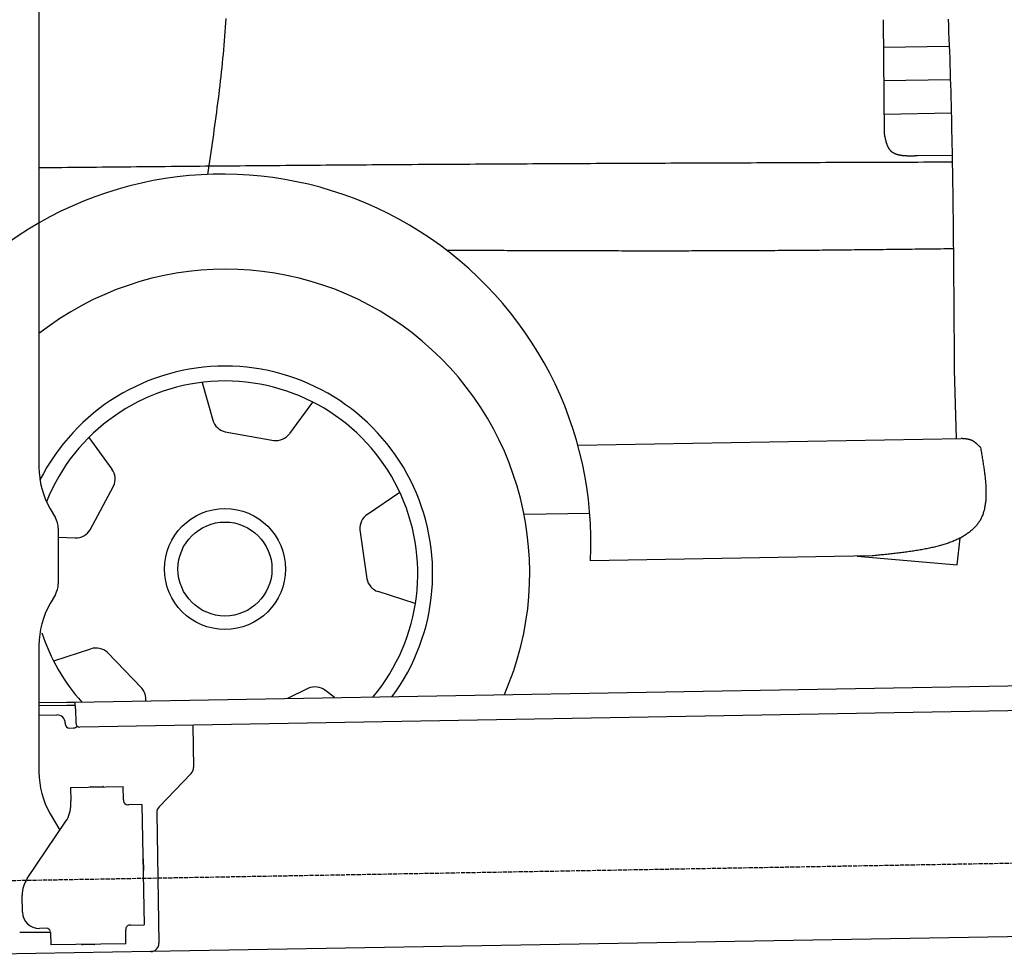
# Model space of a CAD drawing. Extents: x 1073 to 6773, y 5741 to 12416.
# Tile 44 of 55: x 4585 to 5762, y 8046 to 9164. Entities that reach past the tile are written whole.
import ezdxf

# ---------------------------------------------------------------- set-up
doc = ezdxf.new("R2010")
doc.units = 0
doc.linetypes.add('GEN3', pattern=[6.25, 5, -1.25])
doc.layers.get('0').update_dxf_attribs({"linetype": 'CONTINUOUS'})
doc.layers.add('3', color=6, linetype='GEN3')
doc.layers.add('CAR', color=10, linetype='CONTINUOUS')

msp = doc.modelspace()

# ---------------------------------------------------------------- linework, layer by layer
for p, q in [((4607.6, 10239.5), (4607.6, 8629.1)), ((4621, 8579.1), (4627.2, 8568.3)), ((4630.6, 8555.8), (4630.6, 8489.2)), ((4627.2, 8476.7), (4621, 8465.8)), ((4607.6, 8415.8), (4607.6, 8264.5)), ((4651, 8348), (6015.8, 8371.8)), ((4607.6, 8347.3), (4641, 8347.8)), ((4641, 8347.8), (4651, 8348)), ((4651.2, 8340), (4651, 8348)), ((4641.1, 8343.8), (4607.6, 8343.3)), ((4651.1, 8344), (4641.1, 8343.8)), ((4651.2, 8340), (4651.5, 8323)), ((6011.4, 8341.8), (4656.6, 8318.1)), ((4607.6, 8332.2), (4628.8, 8332.6)), ((4639, 8322.8), (4639, 8321.8)), ((4644.1, 8316.9), (4649.1, 8317)), ((4791.5, 8320.5), (4792.4, 8269.6)), ((4789.6, 8262.5), (4751.2, 8222.7)), ((4645.3, 8245.9), (4708.3, 8247)), ((4645.3, 8245.9), (4645.6, 8229.9)), ((4669.8, 8246.8), (4683.8, 8247.1)), ((4708.6, 8231), (4708.3, 8247)), ((4645.7, 8225.7), (4645.6, 8229.9)), ((4708.6, 8231), (4708.6, 8230)), ((4713.7, 8225.1), (4714.7, 8225.1)), ((4730.7, 8225.4), (4714.7, 8225.1)), ((4730.7, 8225.4), (4733.2, 8081.4)), ((4593.6, 8137.1), (4639.7, 8205.5)), ((4621, 8214.5), (4632.4, 8194.7)), ((4748.4, 8215.5), (4751.1, 8059.7)), ((4732.3, 8160.4), (4732.6, 8146.4)), ((4587.9, 8096.9), (4587.6, 8116.9)), ((4616.3, 8077.4), (4608.3, 8077.2)), ((4711.3, 8076), (4711.3, 8075)), ((4717.2, 8081.1), (4716.2, 8081.1)), ((4717.2, 8081.1), (4733.2, 8081.4)), ((4621.4, 8072.5), (4584.6, 8072.5)), ((4621.4, 8072.5), (4621.6, 8057.5)), ((4711.6, 8059), (4711.3, 8075)), ((5936.1, 8070.4), (4741.3, 8049.5)), ((4711.6, 8059), (4621.6, 8057.5)), ((4673.6, 8057.9), (4659.6, 8057.6)), ((4741.3, 8049.5), (4556.6, 8046.3))]:
    msp.add_line(p, q)
msp.add_polyline3d([(4621.4, 8072.4, 0), (4621.4, 8072.5, 0), (4621.4, 8072.5, 0), (4621.4, 8072.5, 0), (4621.4, 8072.5, 0), (4621.4, 8072.5, 0), (4621.4, 8072.5, 0), (4621.4, 8072.5, 0), (4621.4, 8072.5, 0), (4621.4, 8072.5, 0), (4621.4, 8072.5, 0), (4621.4, 8072.5, 0), (4621.4, 8072.5, 0), (4621.4, 8072.6, 0), (4621.4, 8072.6, 0), (4621.4, 8072.6, 0), (4621.4, 8072.6, 0), (4621.4, 8072.6, 0), (4621.4, 8072.6, 0), (4621.4, 8072.6, 0), (4621.4, 8072.6, 0), (4621.4, 8072.6, 0), (4621.4, 8072.6, 0), (4621.4, 8072.6, 0), (4621.4, 8072.6, 0), (4621.4, 8072.6, 0), (4621.3, 8072.6, 0), (4621.3, 8072.7, 0), (4621.3, 8072.7, 0), (4621.3, 8072.7, 0), (4621.3, 8072.7, 0), (4621.3, 8072.7, 0), (4621.3, 8072.7, 0), (4621.3, 8072.7, 0), (4621.3, 8072.7, 0), (4621.3, 8072.7, 0), (4621.3, 8072.7, 0), (4621.3, 8072.7, 0), (4621.3, 8072.8, 0), (4621.3, 8072.8, 0), (4621.3, 8072.8, 0), (4621.3, 8072.8, 0), (4621.3, 8072.8, 0), (4621.3, 8072.8, 0), (4621.3, 8072.8, 0), (4621.3, 8072.8, 0), (4621.3, 8072.8, 0), (4621.3, 8072.8, 0), (4621.3, 8072.8, 0), (4621.3, 8072.8, 0), (4621.3, 8072.8, 0), (4621.3, 8072.9, 0), (4621.3, 8072.9, 0), (4621.3, 8072.9, 0), (4621.3, 8072.9, 0), (4621.3, 8072.9, 0), (4621.3, 8072.9, 0), (4621.3, 8072.9, 0), (4621.3, 8072.9, 0), (4621.3, 8072.9, 0), (4621.3, 8072.9, 0), (4621.3, 8072.9, 0), (4621.3, 8072.9, 0), (4621.3, 8072.9, 0), (4621.3, 8072.9, 0), (4621.3, 8073, 0), (4621.3, 8073, 0), (4621.3, 8073, 0), (4621.3, 8073, 0), (4621.3, 8073, 0), (4621.3, 8073, 0), (4621.3, 8073, 0), (4621.3, 8073, 0), (4621.3, 8073, 0), (4621.3, 8073, 0), (4621.3, 8073, 0), (4621.3, 8073.1, 0), (4621.3, 8073.1, 0), (4621.3, 8073.1, 0), (4621.3, 8073.1, 0), (4621.3, 8073.1, 0), (4621.3, 8073.1, 0), (4621.3, 8073.1, 0), (4621.3, 8073.1, 0), (4621.3, 8073.1, 0), (4621.3, 8073.1, 0), (4621.3, 8073.1, 0), (4621.3, 8073.1, 0), (4621.3, 8073.1, 0), (4621.3, 8073.1, 0), (4621.3, 8073.2, 0), (4621.3, 8073.2, 0), (4621.3, 8073.2, 0), (4621.3, 8073.2, 0), (4621.3, 8073.2, 0), (4621.3, 8073.2, 0), (4621.3, 8073.2, 0), (4621.3, 8073.2, 0), (4621.3, 8073.2, 0), (4621.3, 8073.2, 0), (4621.3, 8073.2, 0), (4621.3, 8073.2, 0), (4621.3, 8073.2, 0), (4621.3, 8073.3, 0), (4621.3, 8073.3, 0), (4621.3, 8073.3, 0), (4621.3, 8073.3, 0), (4621.3, 8073.3, 0), (4621.3, 8073.3, 0), (4621.3, 8073.3, 0), (4621.3, 8073.3, 0), (4621.3, 8073.3, 0), (4621.3, 8073.3, 0), (4621.3, 8073.3, 0), (4621.3, 8073.4, 0), (4621.2, 8073.4, 0), (4621.2, 8073.4, 0), (4621.2, 8073.4, 0), (4621.2, 8073.4, 0), (4621.2, 8073.4, 0), (4621.2, 8073.4, 0), (4621.2, 8073.4, 0), (4621.2, 8073.4, 0), (4621.2, 8073.4, 0), (4621.2, 8073.4, 0), (4621.2, 8073.4, 0), (4621.2, 8073.4, 0), (4621.2, 8073.4, 0)])
for centre, radius, start, end in [((4707.6, 8629.1), 100, 180, 210), ((4605.6, 8555.8), 25, 0, 30), ((4605.6, 8489.2), 25, 330, 0), ((4707.6, 8415.8), 100, 150, 180), ((4629, 8322.6), 10, 1, 91), ((4656.5, 8323.1), 5, 181, 271), ((4644, 8321.9), 5, 181, 271), ((4649, 8322), 5, 271, 327.7633), ((4707.6, 8264.5), 100, 180, 210), ((4782.4, 8269.4), 10, 316, 1), ((4669.8, 8245.8), 1, 91, 151), ((4683.8, 8246.1), 1, 31, 91), ((4713.6, 8230.1), 5, 181, 271), ((4610.7, 8225), 35, 326, 1), ((4758.4, 8215.7), 10, 136, 181), ((4731.3, 8160.4), 1, 1, 61), ((4731.6, 8146.4), 1, 301, 1), ((4622.6, 8117.5), 35, 146, 181), ((4607.9, 8097.2), 20, 181, 271), ((4616.4, 8072.4), 5, 12.537, 91), ((4716.3, 8076.1), 5, 91, 181), ((4659.6, 8058.6), 1, 211, 271), ((4673.6, 8058.9), 1, 271, 331), ((4741.1, 8059.5), 10, 271, 1)]:
    msp.add_arc(centre, radius, start, end)
at = {"layer": '3'}
msp.add_line((1175.3, 8075.3), (6230.4, 8163.5), dxfattribs=at)
at = {"layer": 'CAR'}
for p, q in [((5617, 9164.1), (5618.2, 9027)), ((5617.3, 9131.1), (5695.9, 9132.5)), ((5617.6, 9091.5), (5697.1, 9092.7)), ((5618, 9051.1), (5698.2, 9052.5)), ((5658, 9001.5), (5699.3, 9001.9)), ((5701.8, 8745.5), (5704, 8663.1)), ((4802.6, 8730.1), (4815.4, 8685.2)), ((4934.6, 8706.7), (4907.1, 8669)), ((4667.4, 8664.3), (4694.9, 8626.5)), ((4830.2, 8671.2), (4888.4, 8660.9)), ((5251.8, 8655.2), (5710, 8663.2)), ((4669, 8554.1), (4696.8, 8606.3)), ((5038.9, 8598.5), (5000.2, 8572.4)), ((5187.5, 8572.6), (5266.1, 8574)), ((4991.4, 8554), (4999.6, 8495.5)), ((4630.6, 8545.2), (4651.1, 8544.4)), ((5705.3, 8512.3), (5708.9, 8544.2)), ((5603.7, 8522.8), (5266.9, 8517.1)), ((5585.9, 8522.5), (5705.3, 8512.3)), ((5057.4, 8465.8), (5013, 8480.2)), ((4625.2, 8397.2), (4669.6, 8411.6)), ((4730.5, 8364.6), (4689.5, 8407.1)), ((4929.8, 8364.5), (4904.7, 8352.3)), ((4960.9, 8353.3), (4950, 8361.9))]:
    msp.add_line(p, q, dxfattribs=at)
for points in [[(4809.6, 8979, 0), (4810.4, 8984.3, 0), (4811.2, 8989.7, 0), (4811.9, 8995, 0), (4812.7, 9000.3, 0), (4813.5, 9005.6, 0), (4814.2, 9011, 0), (4815, 9016.3, 0), (4815.8, 9021.6, 0), (4816.5, 9026.9, 0), (4817.2, 9032.2, 0), (4818, 9037.6, 0), (4818.7, 9042.9, 0), (4819.4, 9048.2, 0), (4820.1, 9053.6, 0), (4820.8, 9058.9, 0), (4821.5, 9064.2, 0), (4822.2, 9069.5, 0), (4822.9, 9074.9, 0), (4823.5, 9080.2, 0), (4824.1, 9085.5, 0), (4824.7, 9090.9, 0), (4825.3, 9096.2, 0), (4825.9, 9101.5, 0), (4826.5, 9106.9, 0), (4827, 9112.2, 0), (4827.6, 9117.5, 0), (4828.1, 9122.9, 0), (4828.5, 9128.2, 0), (4829, 9133.6, 0), (4829.4, 9138.9, 0), (4829.9, 9144.3, 0), (4830.3, 9149.6, 0), (4830.6, 9155, 0), (4831, 9160.3, 0), (4831.3, 9165.6, 0)], [(5694.6, 9164.9, 0), (5694.9, 9157, 0), (5695.2, 9149.2, 0), (5695.5, 9141.3, 0), (5695.8, 9133.4, 0), (5696.1, 9125.5, 0), (5696.4, 9117.6, 0), (5696.6, 9109.7, 0), (5696.9, 9101.8, 0), (5697.1, 9093.9, 0), (5697.3, 9086, 0), (5697.6, 9078.1, 0), (5697.8, 9070.1, 0), (5698, 9062.2, 0), (5698.2, 9054.3, 0), (5698.4, 9046.4, 0), (5698.5, 9038.5, 0), (5698.7, 9030.6, 0), (5698.9, 9022.7, 0), (5699, 9014.8, 0), (5699.2, 9006.9, 0), (5699.3, 8999, 0), (5699.5, 8991, 0), (5699.6, 8983.1, 0), (5699.7, 8975.2, 0), (5699.9, 8967.3, 0), (5700, 8959.4, 0), (5700.1, 8951.5, 0), (5700.2, 8943.6, 0), (5700.3, 8935.6, 0), (5700.4, 8927.7, 0), (5700.5, 8919.8, 0), (5700.6, 8911.9, 0), (5700.7, 8904, 0), (5700.7, 8896, 0), (5700.8, 8888.1, 0), (5700.9, 8880.2, 0), (5701, 8872.3, 0), (5701, 8864.4, 0), (5701.1, 8856.4, 0), (5701.1, 8848.5, 0), (5701.2, 8840.6, 0), (5701.3, 8832.7, 0), (5701.3, 8824.7, 0), (5701.4, 8816.8, 0), (5701.4, 8808.9, 0), (5701.5, 8801, 0), (5701.5, 8793, 0), (5701.6, 8785.1, 0), (5701.6, 8777.2, 0), (5701.6, 8769.3, 0), (5701.7, 8761.3, 0), (5701.7, 8753.4, 0), (5701.8, 8745.5, 0)], [(5618.2, 9027, 0), (5618.3, 9026.7, 0), (5618.3, 9026.3, 0), (5618.4, 9025.9, 0), (5618.5, 9025.6, 0), (5618.6, 9025.2, 0), (5618.6, 9024.8, 0), (5618.7, 9024.5, 0), (5618.8, 9024.1, 0), (5618.9, 9023.8, 0), (5618.9, 9023.4, 0), (5619, 9023, 0), (5619.1, 9022.7, 0), (5619.2, 9022.3, 0), (5619.3, 9022, 0), (5619.4, 9021.6, 0), (5619.4, 9021.2, 0), (5619.5, 9020.9, 0), (5619.6, 9020.5, 0), (5619.7, 9020.2, 0), (5619.8, 9019.9, 0), (5619.9, 9019.5, 0), (5619.9, 9019.1, 0), (5620, 9018.8, 0), (5620.1, 9018.5, 0), (5620.2, 9018.1, 0), (5620.3, 9017.8, 0), (5620.4, 9017.5, 0), (5620.5, 9017.1, 0), (5620.6, 9016.8, 0), (5620.7, 9016.5, 0), (5620.8, 9016.1, 0), (5620.9, 9015.8, 0), (5621.1, 9015.5, 0), (5621.2, 9015.2, 0), (5621.3, 9014.9, 0), (5621.4, 9014.5, 0), (5621.5, 9014.2, 0), (5621.6, 9013.9, 0), (5621.8, 9013.6, 0), (5621.9, 9013.3, 0), (5622, 9013, 0), (5622.2, 9012.7, 0), (5622.3, 9012.4, 0), (5622.4, 9012.1, 0), (5622.6, 9011.9, 0), (5622.7, 9011.6, 0), (5622.9, 9011.3, 0), (5623, 9011, 0), (5623.2, 9010.7, 0), (5623.3, 9010.5, 0), (5623.5, 9010.2, 0), (5623.7, 9010, 0), (5623.8, 9009.7, 0), (5624, 9009.5, 0), (5624.2, 9009.2, 0), (5624.4, 9009, 0), (5624.6, 9008.7, 0), (5624.7, 9008.5, 0), (5624.9, 9008.3, 0), (5625.1, 9008, 0), (5625.3, 9007.8, 0), (5625.5, 9007.6, 0), (5625.7, 9007.4, 0), (5625.9, 9007.2, 0), (5626.2, 9007, 0), (5626.4, 9006.8, 0), (5626.6, 9006.6, 0), (5626.8, 9006.4, 0), (5627.1, 9006.2, 0), (5627.3, 9006.1, 0), (5627.5, 9005.9, 0), (5627.8, 9005.7, 0), (5628, 9005.5, 0), (5628.3, 9005.4, 0), (5628.5, 9005.2, 0), (5628.8, 9005.1, 0), (5629.1, 9004.9, 0), (5629.3, 9004.8, 0), (5629.6, 9004.6, 0), (5629.9, 9004.5, 0), (5630.1, 9004.4, 0), (5630.4, 9004.2, 0), (5630.7, 9004.1, 0), (5631, 9004, 0), (5631.2, 9003.9, 0), (5631.5, 9003.8, 0), (5631.8, 9003.6, 0), (5632.1, 9003.5, 0), (5632.4, 9003.4, 0), (5632.7, 9003.3, 0), (5633, 9003.2, 0), (5633.3, 9003.1, 0), (5633.6, 9003, 0), (5633.9, 9002.9, 0), (5634.2, 9002.9, 0), (5634.6, 9002.8, 0), (5634.9, 9002.7, 0), (5635.2, 9002.6, 0), (5635.5, 9002.5, 0), (5635.9, 9002.5, 0), (5636.2, 9002.4, 0), (5636.5, 9002.3, 0), (5636.9, 9002.3, 0), (5637.2, 9002.2, 0), (5637.5, 9002.1, 0), (5637.9, 9002.1, 0), (5638.2, 9002, 0), (5638.6, 9002, 0), (5638.9, 9001.9, 0), (5639.2, 9001.9, 0), (5639.6, 9001.8, 0), (5639.9, 9001.8, 0), (5640.3, 9001.8, 0), (5640.6, 9001.7, 0), (5641, 9001.7, 0), (5641.4, 9001.7, 0), (5641.7, 9001.6, 0), (5642.1, 9001.6, 0), (5642.5, 9001.6, 0), (5642.8, 9001.5, 0), (5643.2, 9001.5, 0), (5643.6, 9001.5, 0), (5643.9, 9001.5, 0), (5644.3, 9001.5, 0), (5644.7, 9001.5, 0), (5645.1, 9001.4, 0), (5645.4, 9001.4, 0), (5645.8, 9001.4, 0), (5646.2, 9001.4, 0), (5646.6, 9001.4, 0), (5647, 9001.4, 0), (5647.3, 9001.4, 0), (5647.7, 9001.4, 0), (5648.1, 9001.4, 0), (5648.5, 9001.4, 0), (5648.9, 9001.4, 0), (5649.3, 9001.4, 0), (5649.7, 9001.4, 0), (5650.1, 9001.4, 0), (5650.4, 9001.4, 0), (5650.8, 9001.4, 0), (5651.2, 9001.4, 0), (5651.6, 9001.4, 0), (5652, 9001.4, 0), (5652.4, 9001.4, 0), (5652.8, 9001.4, 0), (5653.2, 9001.4, 0), (5653.6, 9001.4, 0), (5654, 9001.4, 0), (5654.4, 9001.4, 0), (5654.8, 9001.5, 0), (5655.2, 9001.5, 0), (5655.6, 9001.5, 0), (5656, 9001.5, 0), (5656.4, 9001.5, 0), (5656.8, 9001.5, 0), (5657.2, 9001.5, 0), (5657.6, 9001.5, 0), (5658, 9001.5, 0)], [(5699.4, 8993.6, 0), (5692.6, 8993.5, 0), (5685.7, 8993.5, 0), (5678.8, 8993.5, 0), (5672, 8993.5, 0), (5665.1, 8993.5, 0), (5658.2, 8993.4, 0), (5651.4, 8993.4, 0), (5644.5, 8993.4, 0), (5637.6, 8993.4, 0), (5630.8, 8993.3, 0), (5623.9, 8993.3, 0), (5617, 8993.3, 0), (5610.2, 8993.3, 0), (5603.3, 8993.2, 0), (5596.4, 8993.2, 0), (5589.6, 8993.2, 0), (5582.7, 8993.2, 0), (5575.8, 8993.1, 0), (5569, 8993.1, 0), (5562.1, 8993.1, 0), (5555.2, 8993.1, 0), (5548.4, 8993.1, 0), (5541.5, 8993, 0), (5534.6, 8993, 0), (5527.8, 8993, 0), (5520.9, 8993, 0), (5514, 8992.9, 0), (5507.1, 8992.9, 0), (5500.3, 8992.9, 0), (5493.4, 8992.9, 0), (5486.6, 8992.8, 0), (5479.7, 8992.8, 0), (5472.8, 8992.8, 0), (5465.9, 8992.8, 0), (5459.1, 8992.7, 0), (5452.2, 8992.7, 0), (5445.4, 8992.7, 0), (5438.5, 8992.6, 0), (5431.6, 8992.6, 0), (5424.7, 8992.6, 0), (5417.9, 8992.6, 0), (5411, 8992.5, 0), (5404.1, 8992.5, 0), (5397.3, 8992.5, 0), (5390.4, 8992.5, 0), (5383.5, 8992.4, 0), (5376.7, 8992.4, 0), (5369.8, 8992.4, 0), (5362.9, 8992.4, 0), (5356.1, 8992.3, 0), (5349.2, 8992.3, 0), (5342.3, 8992.3, 0), (5335.5, 8992.2, 0), (5328.6, 8992.2, 0), (5321.7, 8992.2, 0), (5314.9, 8992.1, 0), (5308, 8992.1, 0), (5301.1, 8992.1, 0), (5294.3, 8992, 0), (5287.4, 8992, 0), (5280.5, 8992, 0), (5273.7, 8992, 0), (5266.8, 8991.9, 0), (5259.9, 8991.9, 0), (5253.1, 8991.9, 0), (5246.2, 8991.8, 0), (5239.3, 8991.8, 0), (5232.5, 8991.8, 0), (5225.6, 8991.7, 0), (5218.7, 8991.7, 0), (5211.9, 8991.6, 0), (5205, 8991.6, 0), (5198.1, 8991.6, 0), (5191.3, 8991.5, 0), (5184.4, 8991.5, 0), (5177.5, 8991.5, 0), (5170.7, 8991.4, 0), (5163.8, 8991.4, 0), (5156.9, 8991.4, 0), (5150.1, 8991.3, 0), (5143.2, 8991.3, 0), (5136.3, 8991.2, 0), (5129.5, 8991.2, 0), (5122.6, 8991.1, 0), (5115.7, 8991.1, 0), (5108.9, 8991.1, 0), (5102, 8991, 0), (5095.1, 8991, 0), (5088.2, 8990.9, 0), (5081.4, 8990.9, 0), (5074.5, 8990.9, 0), (5067.6, 8990.8, 0), (5060.8, 8990.8, 0), (5053.9, 8990.7, 0), (5047.1, 8990.7, 0), (5040.2, 8990.6, 0), (5033.3, 8990.6, 0), (5026.4, 8990.5, 0), (5019.6, 8990.5, 0), (5012.7, 8990.4, 0), (5005.9, 8990.4, 0), (4999, 8990.3, 0), (4992.1, 8990.3, 0), (4985.2, 8990.2, 0), (4978.4, 8990.2, 0), (4971.5, 8990.1, 0), (4964.6, 8990.1, 0), (4957.8, 8990, 0), (4950.9, 8990, 0), (4944, 8989.9, 0), (4937.2, 8989.9, 0), (4930.3, 8989.8, 0), (4923.4, 8989.8, 0), (4916.6, 8989.7, 0), (4909.7, 8989.7, 0), (4902.8, 8989.6, 0), (4896, 8989.5, 0), (4889.1, 8989.5, 0), (4882.2, 8989.4, 0), (4875.4, 8989.4, 0), (4868.5, 8989.3, 0), (4861.6, 8989.3, 0), (4854.8, 8989.2, 0), (4847.9, 8989.1, 0), (4841, 8989.1, 0), (4834.2, 8989, 0), (4827.3, 8989, 0), (4820.4, 8988.9, 0), (4813.6, 8988.8, 0), (4806.7, 8988.8, 0), (4799.8, 8988.7, 0), (4793, 8988.6, 0), (4786.1, 8988.6, 0), (4779.2, 8988.5, 0), (4772.4, 8988.5, 0), (4765.5, 8988.4, 0), (4758.6, 8988.3, 0), (4751.8, 8988.3, 0), (4744.9, 8988.2, 0), (4738, 8988.1, 0), (4731.2, 8988.1, 0), (4724.3, 8988, 0), (4717.4, 8987.9, 0), (4710.6, 8987.9, 0), (4703.7, 8987.8, 0), (4696.8, 8987.7, 0), (4690, 8987.6, 0), (4683.1, 8987.6, 0), (4676.2, 8987.5, 0), (4669.4, 8987.4, 0), (4662.5, 8987.4, 0), (4655.6, 8987.3, 0), (4648.8, 8987.2, 0), (4641.9, 8987.2, 0), (4635, 8987.1, 0), (4628.2, 8987, 0), (4621.3, 8986.9, 0), (4614.4, 8986.9, 0), (4607.6, 8986.8, 0)], [(5094.8, 8888.6, 0), (5098.6, 8888.5, 0), (5102.4, 8888.5, 0), (5106.2, 8888.5, 0), (5110, 8888.5, 0), (5113.8, 8888.5, 0), (5117.6, 8888.5, 0), (5121.5, 8888.4, 0), (5125.3, 8888.4, 0), (5129.1, 8888.4, 0), (5132.9, 8888.4, 0), (5136.7, 8888.4, 0), (5140.5, 8888.4, 0), (5144.3, 8888.3, 0), (5148.1, 8888.3, 0), (5152, 8888.3, 0), (5155.8, 8888.3, 0), (5159.6, 8888.3, 0), (5163.4, 8888.3, 0), (5167.2, 8888.2, 0), (5171, 8888.2, 0), (5174.8, 8888.2, 0), (5178.6, 8888.2, 0), (5182.4, 8888.2, 0), (5186.3, 8888.2, 0), (5190.1, 8888.2, 0), (5193.9, 8888.1, 0), (5197.7, 8888.1, 0), (5201.5, 8888.1, 0), (5205.3, 8888.1, 0), (5209.1, 8888.1, 0), (5212.9, 8888.1, 0), (5216.8, 8888.1, 0), (5220.6, 8888, 0), (5224.4, 8888, 0), (5228.2, 8888, 0), (5232, 8888, 0), (5235.8, 8888, 0), (5239.6, 8888, 0), (5243.4, 8888, 0), (5247.2, 8888, 0), (5251.1, 8888, 0), (5254.9, 8887.9, 0), (5258.7, 8887.9, 0), (5262.5, 8887.9, 0), (5266.3, 8887.9, 0), (5270.1, 8887.9, 0), (5273.9, 8887.9, 0), (5277.7, 8887.9, 0), (5281.6, 8887.9, 0), (5285.4, 8887.9, 0), (5289.2, 8887.9, 0), (5293, 8887.9, 0), (5296.8, 8887.9, 0), (5300.6, 8887.9, 0), (5304.4, 8887.8, 0), (5308.2, 8887.8, 0), (5312, 8887.8, 0), (5315.9, 8887.8, 0), (5319.7, 8887.8, 0), (5323.5, 8887.8, 0), (5327.3, 8887.8, 0), (5331.1, 8887.8, 0), (5334.9, 8887.8, 0), (5338.7, 8887.8, 0), (5342.5, 8887.8, 0), (5346.3, 8887.8, 0), (5350.1, 8887.8, 0), (5354, 8887.8, 0), (5357.8, 8887.8, 0), (5361.6, 8887.8, 0), (5365.4, 8887.8, 0), (5369.2, 8887.8, 0), (5373, 8887.8, 0), (5376.8, 8887.8, 0), (5380.6, 8887.8, 0), (5384.5, 8887.8, 0), (5388.3, 8887.9, 0), (5392.1, 8887.9, 0), (5395.9, 8887.9, 0), (5399.7, 8887.9, 0), (5403.5, 8887.9, 0), (5407.3, 8887.9, 0), (5411.1, 8887.9, 0), (5414.9, 8887.9, 0), (5418.8, 8887.9, 0), (5422.6, 8887.9, 0), (5426.4, 8887.9, 0), (5430.2, 8888, 0), (5434, 8888, 0), (5437.8, 8888, 0), (5441.6, 8888, 0), (5445.4, 8888, 0), (5449.2, 8888, 0), (5453.1, 8888, 0), (5456.9, 8888.1, 0), (5460.7, 8888.1, 0), (5464.5, 8888.1, 0), (5468.3, 8888.1, 0), (5472.1, 8888.1, 0), (5475.9, 8888.2, 0), (5479.7, 8888.2, 0), (5483.6, 8888.2, 0), (5487.4, 8888.2, 0), (5491.2, 8888.3, 0), (5495, 8888.3, 0), (5498.8, 8888.3, 0), (5502.6, 8888.3, 0), (5506.4, 8888.4, 0), (5510.2, 8888.4, 0), (5514, 8888.4, 0), (5517.9, 8888.5, 0), (5521.7, 8888.5, 0), (5525.5, 8888.5, 0), (5529.3, 8888.5, 0), (5533.1, 8888.6, 0), (5536.9, 8888.6, 0), (5540.7, 8888.6, 0), (5544.5, 8888.7, 0), (5548.3, 8888.7, 0), (5552.2, 8888.8, 0), (5556, 8888.8, 0), (5559.8, 8888.8, 0), (5563.6, 8888.9, 0), (5567.4, 8888.9, 0), (5571.2, 8888.9, 0), (5575, 8889, 0), (5578.8, 8889, 0), (5582.6, 8889.1, 0), (5586.5, 8889.1, 0), (5590.3, 8889.1, 0), (5594.1, 8889.2, 0), (5597.9, 8889.2, 0), (5601.7, 8889.3, 0), (5605.5, 8889.3, 0), (5609.3, 8889.4, 0), (5613.1, 8889.4, 0), (5616.9, 8889.4, 0), (5620.8, 8889.5, 0), (5624.6, 8889.5, 0), (5628.4, 8889.6, 0), (5632.2, 8889.6, 0), (5636, 8889.7, 0), (5639.8, 8889.7, 0), (5643.6, 8889.8, 0), (5647.4, 8889.8, 0), (5651.2, 8889.8, 0), (5655.1, 8889.9, 0), (5658.9, 8889.9, 0), (5662.7, 8890, 0), (5666.5, 8890, 0), (5670.3, 8890.1, 0), (5674.1, 8890.1, 0), (5677.9, 8890.2, 0), (5681.7, 8890.2, 0), (5685.6, 8890.2, 0), (5689.4, 8890.3, 0), (5693.2, 8890.4, 0), (5697, 8890.4, 0), (5700.8, 8890.4, 0)], [(5733.2, 8652.6, 0), (5733.5, 8651, 0), (5733.7, 8649.4, 0), (5734, 8647.9, 0), (5734.3, 8646.3, 0), (5734.6, 8644.7, 0), (5734.8, 8643.2, 0), (5735.1, 8641.6, 0), (5735.4, 8640, 0), (5735.6, 8638.5, 0), (5735.9, 8636.9, 0), (5736.1, 8635.4, 0), (5736.4, 8633.8, 0), (5736.6, 8632.2, 0), (5736.9, 8630.7, 0), (5737.1, 8629.1, 0), (5737.3, 8627.6, 0), (5737.5, 8626.1, 0), (5737.8, 8624.6, 0), (5737.9, 8623, 0), (5738.1, 8621.5, 0), (5738.3, 8620, 0), (5738.5, 8618.5, 0), (5738.7, 8617, 0), (5738.8, 8615.5, 0), (5739, 8614, 0), (5739.1, 8612.5, 0), (5739.3, 8611.1, 0), (5739.4, 8609.6, 0), (5739.5, 8608.2, 0), (5739.6, 8606.7, 0), (5739.6, 8605.3, 0), (5739.7, 8603.9, 0), (5739.8, 8602.4, 0), (5739.8, 8601, 0), (5739.8, 8599.6, 0), (5739.8, 8598.2, 0), (5739.8, 8596.9, 0), (5739.8, 8595.5, 0), (5739.8, 8594.1, 0), (5739.7, 8592.8, 0), (5739.6, 8591.5, 0), (5739.6, 8590.1, 0), (5739.5, 8588.8, 0), (5739.3, 8587.5, 0), (5739.2, 8586.3, 0), (5739, 8585, 0), (5738.9, 8583.7, 0), (5738.6, 8582.5, 0), (5738.4, 8581.3, 0), (5738.2, 8580.1, 0), (5737.9, 8578.9, 0), (5737.6, 8577.7, 0), (5737.3, 8576.5, 0), (5737, 8575.4, 0), (5736.6, 8574.2, 0), (5736.3, 8573.1, 0), (5735.9, 8572, 0), (5735.4, 8570.9, 0), (5735, 8569.8, 0), (5734.5, 8568.8, 0), (5734, 8567.8, 0), (5733.5, 8566.7, 0), (5732.9, 8565.7, 0), (5732.4, 8564.8, 0), (5731.8, 8563.8, 0), (5731.1, 8562.8, 0), (5730.5, 8561.9, 0), (5729.8, 8561, 0), (5729.1, 8560.1, 0), (5728.4, 8559.2, 0), (5727.7, 8558.3, 0), (5726.9, 8557.5, 0), (5726.1, 8556.6, 0), (5725.3, 8555.8, 0), (5724.5, 8555, 0), (5723.7, 8554.2, 0), (5722.8, 8553.4, 0), (5721.9, 8552.7, 0), (5721, 8551.9, 0), (5720.1, 8551.2, 0), (5719.1, 8550.5, 0), (5718.1, 8549.8, 0), (5717.1, 8549.1, 0), (5716.1, 8548.4, 0), (5715.1, 8547.7, 0), (5714.1, 8547.1, 0), (5713, 8546.4, 0), (5711.9, 8545.8, 0), (5710.8, 8545.2, 0), (5709.7, 8544.6, 0), (5708.5, 8544, 0), (5707.4, 8543.4, 0), (5706.2, 8542.9, 0), (5705, 8542.3, 0), (5703.8, 8541.8, 0), (5702.6, 8541.2, 0), (5701.4, 8540.7, 0), (5700.1, 8540.2, 0), (5698.8, 8539.7, 0), (5697.5, 8539.2, 0), (5696.2, 8538.7, 0), (5694.9, 8538.2, 0), (5693.6, 8537.8, 0), (5692.2, 8537.4, 0), (5690.9, 8536.9, 0), (5689.5, 8536.5, 0), (5688.1, 8536.1, 0), (5686.7, 8535.6, 0), (5685.3, 8535.2, 0), (5683.9, 8534.9, 0), (5682.5, 8534.5, 0), (5681, 8534.1, 0), (5679.6, 8533.7, 0), (5678.1, 8533.4, 0), (5676.6, 8533, 0), (5675.1, 8532.7, 0), (5673.6, 8532.4, 0), (5672.1, 8532, 0), (5670.5, 8531.7, 0), (5669, 8531.4, 0), (5667.4, 8531.1, 0), (5665.9, 8530.8, 0), (5664.3, 8530.5, 0), (5662.8, 8530.2, 0), (5661.2, 8529.9, 0), (5659.6, 8529.6, 0), (5658, 8529.4, 0), (5656.4, 8529.1, 0), (5654.7, 8528.9, 0), (5653.1, 8528.6, 0), (5651.5, 8528.4, 0), (5649.8, 8528.1, 0), (5648.2, 8527.9, 0), (5646.5, 8527.6, 0), (5644.9, 8527.4, 0), (5643.2, 8527.2, 0), (5641.5, 8527, 0), (5639.9, 8526.8, 0), (5638.2, 8526.5, 0), (5636.5, 8526.3, 0), (5634.8, 8526.1, 0), (5633.1, 8525.9, 0), (5631.4, 8525.7, 0), (5629.7, 8525.5, 0), (5628, 8525.4, 0), (5626.2, 8525.2, 0), (5624.5, 8525, 0), (5622.8, 8524.8, 0), (5621.1, 8524.6, 0), (5619.4, 8524.4, 0), (5617.6, 8524.2, 0), (5615.9, 8524, 0), (5614.2, 8523.9, 0), (5612.4, 8523.7, 0), (5610.7, 8523.5, 0), (5609, 8523.4, 0), (5607.2, 8523.2, 0), (5605.5, 8523, 0), (5603.7, 8522.8, 0)], [(5733.2, 8652.6, 0), (5733.1, 8652.7, 0), (5732.9, 8652.8, 0), (5732.8, 8653, 0), (5732.7, 8653.1, 0), (5732.6, 8653.2, 0), (5732.4, 8653.3, 0), (5732.3, 8653.4, 0), (5732.2, 8653.6, 0), (5732.1, 8653.7, 0), (5732, 8653.8, 0), (5731.8, 8653.9, 0), (5731.7, 8654, 0), (5731.6, 8654.2, 0), (5731.5, 8654.3, 0), (5731.4, 8654.4, 0), (5731.2, 8654.5, 0), (5731.1, 8654.6, 0), (5731, 8654.8, 0), (5730.9, 8654.9, 0), (5730.7, 8655, 0), (5730.6, 8655.1, 0), (5730.5, 8655.2, 0), (5730.4, 8655.4, 0), (5730.2, 8655.5, 0), (5730.1, 8655.6, 0), (5730, 8655.7, 0), (5729.9, 8655.8, 0), (5729.8, 8655.9, 0), (5729.6, 8656, 0), (5729.5, 8656.2, 0), (5729.4, 8656.3, 0), (5729.2, 8656.4, 0), (5729.1, 8656.5, 0), (5729, 8656.6, 0), (5728.9, 8656.7, 0), (5728.8, 8656.8, 0), (5728.6, 8656.9, 0), (5728.5, 8657, 0), (5728.4, 8657.2, 0), (5728.2, 8657.3, 0), (5728.1, 8657.4, 0), (5728, 8657.5, 0), (5727.9, 8657.6, 0), (5727.7, 8657.7, 0), (5727.6, 8657.8, 0), (5727.5, 8657.9, 0), (5727.3, 8658, 0), (5727.2, 8658.1, 0), (5727.1, 8658.2, 0), (5726.9, 8658.3, 0), (5726.8, 8658.4, 0), (5726.7, 8658.5, 0), (5726.6, 8658.6, 0), (5726.4, 8658.7, 0), (5726.3, 8658.8, 0), (5726.2, 8658.9, 0), (5726, 8659, 0), (5725.9, 8659.1, 0), (5725.8, 8659.2, 0), (5725.6, 8659.3, 0), (5725.5, 8659.4, 0), (5725.4, 8659.5, 0), (5725.2, 8659.5, 0), (5725.1, 8659.6, 0), (5724.9, 8659.7, 0), (5724.8, 8659.8, 0), (5724.7, 8659.9, 0), (5724.5, 8660, 0), (5724.4, 8660, 0), (5724.3, 8660.1, 0), (5724.1, 8660.2, 0), (5724, 8660.3, 0), (5723.8, 8660.4, 0), (5723.7, 8660.4, 0), (5723.6, 8660.5, 0), (5723.4, 8660.6, 0), (5723.3, 8660.7, 0), (5723.1, 8660.7, 0), (5723, 8660.8, 0), (5722.8, 8660.9, 0), (5722.7, 8660.9, 0), (5722.5, 8661, 0), (5722.4, 8661.1, 0), (5722.2, 8661.1, 0), (5722.1, 8661.2, 0), (5721.9, 8661.2, 0), (5721.8, 8661.3, 0), (5721.6, 8661.4, 0), (5721.5, 8661.4, 0), (5721.4, 8661.5, 0), (5721.2, 8661.5, 0), (5721.1, 8661.6, 0), (5720.9, 8661.6, 0), (5720.7, 8661.7, 0), (5720.6, 8661.7, 0), (5720.4, 8661.8, 0), (5720.3, 8661.8, 0), (5720.1, 8661.9, 0), (5720, 8661.9, 0), (5719.8, 8662, 0), (5719.6, 8662, 0), (5719.5, 8662, 0), (5719.3, 8662.1, 0), (5719.2, 8662.1, 0), (5719, 8662.1, 0), (5718.9, 8662.2, 0), (5718.7, 8662.2, 0), (5718.5, 8662.3, 0), (5718.4, 8662.3, 0), (5718.2, 8662.3, 0), (5718.1, 8662.4, 0), (5717.9, 8662.4, 0), (5717.7, 8662.4, 0), (5717.6, 8662.5, 0), (5717.4, 8662.5, 0), (5717.2, 8662.5, 0), (5717.1, 8662.5, 0), (5716.9, 8662.5, 0), (5716.8, 8662.6, 0), (5716.6, 8662.6, 0), (5716.4, 8662.6, 0), (5716.3, 8662.6, 0), (5716.1, 8662.7, 0), (5715.9, 8662.7, 0), (5715.8, 8662.7, 0), (5715.6, 8662.7, 0), (5715.4, 8662.8, 0), (5715.3, 8662.8, 0), (5715.1, 8662.8, 0), (5714.9, 8662.8, 0), (5714.8, 8662.8, 0), (5714.6, 8662.9, 0), (5714.4, 8662.9, 0), (5714.3, 8662.9, 0), (5714.1, 8662.9, 0), (5713.9, 8662.9, 0), (5713.8, 8662.9, 0), (5713.6, 8662.9, 0), (5713.4, 8663, 0), (5713.2, 8663, 0), (5713.1, 8663, 0), (5712.9, 8663, 0), (5712.8, 8663, 0), (5712.6, 8663, 0), (5712.4, 8663, 0), (5712.2, 8663, 0), (5712.1, 8663, 0), (5711.9, 8663.1, 0), (5711.7, 8663.1, 0), (5711.6, 8663.1, 0), (5711.4, 8663.1, 0), (5711.2, 8663.1, 0), (5711, 8663.1, 0), (5710.9, 8663.1, 0), (5710.7, 8663.1, 0), (5710.5, 8663.1, 0), (5710.4, 8663.2, 0), (5710.2, 8663.2, 0), (5710, 8663.2, 0)]]:
    msp.add_polyline3d(points, dxfattribs=at)
for radius in [72.3, 56.2]:
    msp.add_circle((4830, 8507.1), radius, dxfattribs=at)
for centre, radius, start, end in [((4826.9, 8538.8), 440.6, 357.1732, 178.2621), ((4831.1, 8502.4), 363.3, 336.3899, 127.971), ((4830.2, 8501.7), 248.1, 323.6114, 153.1889), ((4830.2, 8501.7), 230.3, 320.1408, 158.0922), ((4834.7, 8690.7), 20, 195.9096, 257.086), ((4890.9, 8680.7), 20, 262.8018, 323.9782), ((4678.7, 8614.8), 20, 334.8018, 35.9782), ((5011.3, 8555.8), 20, 123.9096, 185.086), ((4651.8, 8564.4), 20, 267.9096, 329.086), ((5019.2, 8499.2), 20, 190.8018, 251.9782), ((4830.2, 8501.7), 230.3, 197.9235, 221.8592), ((4675.8, 8392.6), 20, 46.8018, 107.9782), ((4715.4, 8351.4), 20, 354.0766, 41.086), ((4937.6, 8346.1), 20, 51.9096, 113.086)]:
    msp.add_arc(centre, radius, start, end, dxfattribs=at)

doc.saveas('drawing.dxf')
